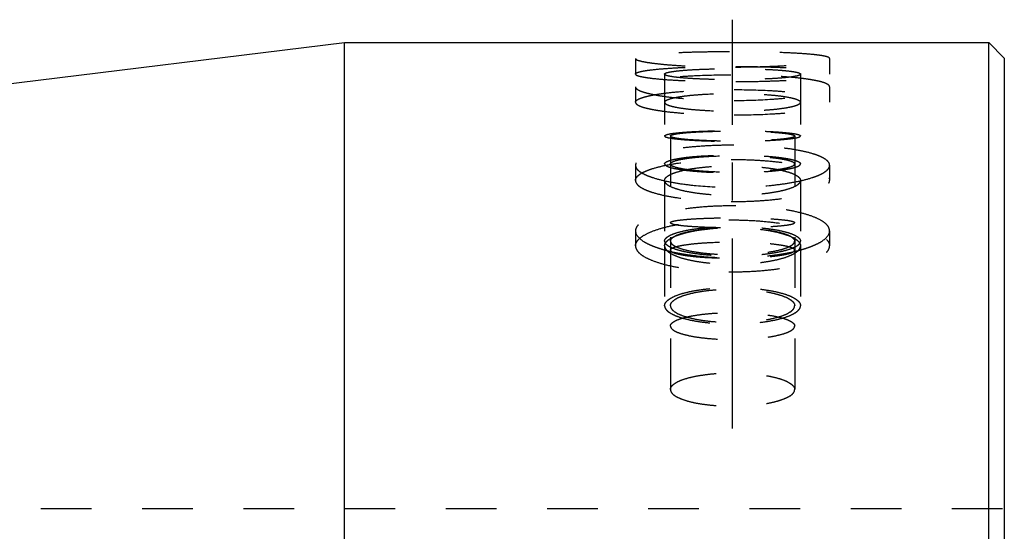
# Model space of a CAD drawing. Header units: millimetres. Extents: x -130 to 1130, y -374 to 1374.
# Tile 13 of 13: x 998 to 1125, y 1104 to 1170. Entities that reach past the tile are written whole.
import ezdxf

# ---------------------------------------------------------------- set-up
doc = ezdxf.new("R2010")
doc.units = ezdxf.units.MM
doc.header["$LTSCALE"] = 65.185185
doc.linetypes.add('CENTER', pattern=[0.6, 0.375, -0.075, 0.075, -0.075])
doc.linetypes.add('HIDDEN', pattern=[0.2, 0.1, -0.1])
doc.layers.add('KONST.EL_MIT_GEO', color=7, linetype='CONTINUOUS')

msp = doc.modelspace()

# ---------------------------------------------------------------- linework, layer by layer
at = {"layer": 'KONST.EL_MIT_GEO', "color": 2, "linetype": 'CENTER'}
msp.add_line((1090, 1117.31), (1090, 1169.94), dxfattribs=at)
at = {"layer": 'KONST.EL_MIT_GEO', "color": 7, "linetype": 'Continuous'}
for p, q in [((995, 1161.47), (1040, 1167)), ((1040, -167), (1040, 1167)), ((1040, 1167), (1123, 1167)), ((1123, -167), (1123, 1167)), ((1123, 1167), (1125, 1165)), ((1125, 1165), (1125, -165))]:
    msp.add_line(p, q, dxfattribs=at)
at = {"layer": 'KONST.EL_MIT_GEO', "color": 8, "linetype": 'HIDDEN'}
for p, q in [((1077.5, 1164.94), (1077.5, 1162.95)), ((1102.5, 1164.94), (1102.5, 1162.95)), ((1081.25, 1162.95), (1081.25, 1151.38)), ((1098.75, 1162.95), (1098.75, 1151.38)), ((1077.5, 1161.29), (1077.5, 1159.31)), ((1102.5, 1161.29), (1102.5, 1159.31)), ((1082, 1154.97), (1082, 1122.31)), ((1098, 1154.97), (1098, 1122.31)), ((1077.5, 1151.19), (1077.5, 1149.24)), ((1102.5, 1151.19), (1102.5, 1149.24)), ((1081.25, 1149.24), (1081.25, 1141.43)), ((1081.25, 1149.2), (1081.29, 1149.19)), ((1098.71, 1149.19), (1098.75, 1149.2)), ((1098.75, 1149.24), (1098.75, 1141.43)), ((1077.5, 1142.74), (1077.5, 1140.81)), ((1102.5, 1142.74), (1102.5, 1140.81)), ((1081.25, 1140.81), (1081.25, 1133.11)), ((1098.75, 1140.81), (1098.75, 1133.11)), ((675, 1107), (1125, 1107))]:
    msp.add_line(p, q, dxfattribs=at)
for points, knots in [([(1102.5, 1164.94), (1102.5, 1164.98), (1102.45, 1165.04), (1102.36, 1165.09), (1102.2, 1165.16), (1101.93, 1165.23), (1101.51, 1165.31), (1100.99, 1165.39), (1100.09, 1165.49), (1098.73, 1165.59), (1096.86, 1165.69), (1094.72, 1165.76), (1092.41, 1165.8), (1090, 1165.81), (1087.59, 1165.8), (1085.28, 1165.76), (1083.14, 1165.69), (1081.27, 1165.59), (1079.91, 1165.49), (1079.01, 1165.39), (1078.49, 1165.31), (1078.07, 1165.23), (1077.8, 1165.16), (1077.64, 1165.09), (1077.55, 1165.04), (1077.5, 1164.98), (1077.5, 1164.94)], [0, 0, 0, 0, 0.004458, 0.007957, 0.012488, 0.024806, 0.041516, 0.062533, 0.087692, 0.149508, 0.224686, 0.310386, 0.403342, 0.5, 0.596658, 0.689614, 0.775314, 0.850492, 0.912307, 0.937467, 0.958484, 0.975194, 0.987512, 0.992043, 0.995542, 1, 1, 1, 1]), ([(1077.5, 1164.94), (1077.5, 1164.91), (1077.55, 1164.85), (1077.64, 1164.79), (1077.8, 1164.72), (1078.07, 1164.64), (1078.49, 1164.54), (1079.01, 1164.45), (1079.91, 1164.32), (1081.27, 1164.17), (1083.14, 1164.03), (1085.28, 1163.93), (1087.59, 1163.86), (1090, 1163.84), (1092.41, 1163.86), (1094.72, 1163.93), (1096.86, 1164.03), (1098.73, 1164.17), (1100.09, 1164.32), (1100.99, 1164.45), (1101.51, 1164.54), (1101.93, 1164.64), (1102.2, 1164.72), (1102.36, 1164.79), (1102.45, 1164.85), (1102.5, 1164.91), (1102.5, 1164.94)], [0, 0, 0, 0, 0.004524, 0.008074, 0.01266, 0.025079, 0.041877, 0.062965, 0.088177, 0.150032, 0.225168, 0.310753, 0.40354, 0.5, 0.59646, 0.689247, 0.774832, 0.849968, 0.911823, 0.937034, 0.958123, 0.974921, 0.98734, 0.991926, 0.995476, 1, 1, 1, 1]), ([(1077.5, 1162.95), (1077.5, 1162.99), (1077.55, 1163.05), (1077.64, 1163.1), (1077.8, 1163.17), (1078.07, 1163.25), (1078.49, 1163.34), (1079.01, 1163.42), (1079.91, 1163.54), (1081.27, 1163.66), (1083.14, 1163.78), (1085.28, 1163.86), (1087.59, 1163.92), (1090, 1163.94), (1092.41, 1163.92), (1094.72, 1163.86), (1096.86, 1163.78), (1098.73, 1163.66), (1100.09, 1163.54), (1100.99, 1163.42), (1101.51, 1163.34), (1101.93, 1163.25), (1102.2, 1163.17), (1102.36, 1163.1), (1102.45, 1163.05), (1102.5, 1162.99), (1102.5, 1162.95)], [0, 0, 0, 0, 0.004491, 0.008015, 0.012573, 0.024941, 0.041693, 0.062744, 0.087928, 0.149761, 0.224919, 0.310563, 0.403438, 0.5, 0.596562, 0.689437, 0.775081, 0.850239, 0.912072, 0.937256, 0.958307, 0.975059, 0.987427, 0.991985, 0.995509, 1, 1, 1, 1]), ([(1077.5, 1162.95), (1077.5, 1162.91), (1077.55, 1162.85), (1077.64, 1162.8), (1077.8, 1162.73), (1078.07, 1162.65), (1078.49, 1162.56), (1079.01, 1162.48), (1079.91, 1162.36), (1081.27, 1162.24), (1083.14, 1162.12), (1085.28, 1162.04), (1087.59, 1161.98), (1090, 1161.96), (1092.41, 1161.98), (1094.72, 1162.04), (1096.86, 1162.12), (1098.73, 1162.24), (1100.09, 1162.36), (1100.99, 1162.48), (1101.51, 1162.56), (1101.93, 1162.65), (1102.2, 1162.73), (1102.36, 1162.8), (1102.45, 1162.85), (1102.5, 1162.91), (1102.5, 1162.95)], [0, 0, 0, 0, 0.004491, 0.008015, 0.012573, 0.024941, 0.041693, 0.062744, 0.087928, 0.149761, 0.224919, 0.310563, 0.403438, 0.5, 0.596562, 0.689437, 0.775081, 0.850239, 0.912072, 0.937256, 0.958307, 0.975059, 0.987427, 0.991985, 0.995509, 1, 1, 1, 1]), ([(1081.25, 1162.95), (1081.25, 1162.98), (1081.31, 1163.04), (1081.53, 1163.13), (1082.02, 1163.24), (1082.81, 1163.35), (1083.89, 1163.45), (1085.2, 1163.53), (1086.69, 1163.59), (1088.31, 1163.63), (1090, 1163.64), (1091.69, 1163.63), (1093.31, 1163.59), (1094.8, 1163.53), (1096.11, 1163.45), (1097.19, 1163.35), (1097.98, 1163.24), (1098.47, 1163.13), (1098.69, 1163.04), (1098.75, 1162.98), (1098.75, 1162.95)], [0, 0, 0, 0, 0.004491, 0.012555, 0.04165, 0.087883, 0.149723, 0.224889, 0.310543, 0.403428, 0.5, 0.596572, 0.689457, 0.775111, 0.850277, 0.912117, 0.95835, 0.987445, 0.995509, 1, 1, 1, 1]), ([(1081.25, 1162.95), (1081.25, 1162.92), (1081.31, 1162.86), (1081.53, 1162.77), (1082.02, 1162.66), (1082.81, 1162.55), (1083.89, 1162.45), (1085.2, 1162.37), (1086.69, 1162.31), (1088.31, 1162.27), (1090, 1162.26), (1091.69, 1162.27), (1093.31, 1162.31), (1094.8, 1162.37), (1096.11, 1162.45), (1097.19, 1162.55), (1097.98, 1162.66), (1098.47, 1162.77), (1098.69, 1162.86), (1098.75, 1162.92), (1098.75, 1162.95)], [0, 0, 0, 0, 0.004491, 0.012555, 0.04165, 0.087883, 0.149723, 0.224889, 0.310543, 0.403428, 0.5, 0.596572, 0.689457, 0.775111, 0.850277, 0.912117, 0.95835, 0.987445, 0.995509, 1, 1, 1, 1]), ([(1102.5, 1161.29), (1102.5, 1161.43), (1102.27, 1161.62), (1101.94, 1161.77), (1101.52, 1161.92), (1100.99, 1162.05), (1100.36, 1162.17), (1099.63, 1162.29), (1098.48, 1162.44), (1096.86, 1162.59), (1093.91, 1162.76), (1090, 1162.84), (1086.09, 1162.76), (1083.14, 1162.59), (1081.52, 1162.44), (1080.37, 1162.29), (1079.64, 1162.17), (1079.01, 1162.05), (1078.48, 1161.92), (1078.06, 1161.77), (1077.73, 1161.62), (1077.5, 1161.43), (1077.5, 1161.29)], [0, 0, 0, 0, 0.015469, 0.028529, 0.045651, 0.066857, 0.092037, 0.121006, 0.15352, 0.227991, 0.312729, 0.5, 0.687271, 0.772009, 0.84648, 0.878994, 0.907963, 0.933143, 0.954349, 0.971471, 0.984531, 1, 1, 1, 1]), ([(1077.5, 1161.29), (1077.5, 1161.16), (1077.72, 1160.96), (1078.06, 1160.79), (1078.48, 1160.63), (1079.01, 1160.49), (1079.64, 1160.34), (1080.37, 1160.2), (1081.51, 1160.02), (1083.14, 1159.84), (1086.09, 1159.61), (1090, 1159.5), (1093.91, 1159.61), (1096.86, 1159.84), (1098.49, 1160.02), (1099.63, 1160.2), (1100.36, 1160.34), (1100.99, 1160.49), (1101.52, 1160.63), (1101.94, 1160.79), (1102.28, 1160.96), (1102.5, 1161.16), (1102.5, 1161.29)], [0, 0, 0, 0, 0.015695, 0.028906, 0.046166, 0.067487, 0.092753, 0.121775, 0.154311, 0.228728, 0.313296, 0.5, 0.686704, 0.771272, 0.845689, 0.878225, 0.907247, 0.932513, 0.953834, 0.971094, 0.984305, 1, 1, 1, 1]), ([(1077.5, 1159.31), (1077.5, 1159.44), (1077.72, 1159.64), (1078.06, 1159.8), (1078.48, 1159.95), (1079.01, 1160.09), (1079.64, 1160.23), (1080.37, 1160.35), (1081.51, 1160.52), (1083.14, 1160.69), (1086.09, 1160.89), (1090, 1160.98), (1093.91, 1160.89), (1096.86, 1160.69), (1098.49, 1160.52), (1099.63, 1160.35), (1100.36, 1160.23), (1100.99, 1160.09), (1101.52, 1159.95), (1101.94, 1159.8), (1102.28, 1159.64), (1102.5, 1159.44), (1102.5, 1159.31)], [0, 0, 0, 0, 0.015582, 0.028716, 0.045907, 0.067168, 0.09239, 0.121384, 0.153908, 0.228353, 0.313008, 0.5, 0.686992, 0.771647, 0.846092, 0.878616, 0.90761, 0.932832, 0.954093, 0.971284, 0.984418, 1, 1, 1, 1]), ([(1081.25, 1159.31), (1081.25, 1159.4), (1081.41, 1159.54), (1081.64, 1159.65), (1081.94, 1159.76), (1082.31, 1159.86), (1082.94, 1159.99), (1083.89, 1160.14), (1085.2, 1160.27), (1087.26, 1160.41), (1090, 1160.48), (1092.74, 1160.41), (1094.8, 1160.27), (1096.11, 1160.14), (1097.06, 1159.99), (1097.69, 1159.86), (1098.06, 1159.76), (1098.36, 1159.65), (1098.59, 1159.54), (1098.75, 1159.4), (1098.75, 1159.31)], [0, 0, 0, 0, 0.015583, 0.028717, 0.045907, 0.067169, 0.092391, 0.153903, 0.228349, 0.313005, 0.5, 0.686995, 0.771651, 0.846097, 0.907609, 0.932831, 0.954093, 0.971283, 0.984417, 1, 1, 1, 1]), ([(1077.5, 1159.31), (1077.5, 1159.18), (1077.72, 1158.98), (1078.06, 1158.82), (1078.48, 1158.67), (1079.01, 1158.53), (1079.64, 1158.39), (1080.37, 1158.27), (1081.51, 1158.1), (1083.14, 1157.93), (1086.09, 1157.73), (1090, 1157.64), (1093.91, 1157.73), (1096.86, 1157.93), (1098.49, 1158.1), (1099.63, 1158.27), (1100.36, 1158.39), (1100.99, 1158.53), (1101.52, 1158.67), (1101.94, 1158.82), (1102.28, 1158.98), (1102.5, 1159.18), (1102.5, 1159.31)], [0, 0, 0, 0, 0.015582, 0.028716, 0.045907, 0.067168, 0.09239, 0.121384, 0.153908, 0.228353, 0.313008, 0.5, 0.686992, 0.771647, 0.846092, 0.878616, 0.90761, 0.932832, 0.954093, 0.971284, 0.984418, 1, 1, 1, 1]), ([(1081.25, 1159.31), (1081.25, 1159.22), (1081.41, 1159.08), (1081.64, 1158.97), (1081.94, 1158.86), (1082.31, 1158.76), (1082.94, 1158.63), (1083.89, 1158.48), (1085.2, 1158.35), (1087.26, 1158.21), (1090, 1158.14), (1092.74, 1158.21), (1094.8, 1158.35), (1096.11, 1158.48), (1097.06, 1158.63), (1097.69, 1158.76), (1098.06, 1158.86), (1098.36, 1158.97), (1098.59, 1159.08), (1098.75, 1159.22), (1098.75, 1159.31)], [0, 0, 0, 0, 0.015583, 0.028717, 0.045907, 0.067169, 0.092391, 0.153903, 0.228349, 0.313005, 0.5, 0.686995, 0.771651, 0.846097, 0.907609, 0.932831, 0.954093, 0.971283, 0.984417, 1, 1, 1, 1]), ([(1081.25, 1154.97), (1081.25, 1155), (1081.31, 1155.06), (1081.53, 1155.16), (1082.02, 1155.27), (1082.81, 1155.37), (1083.89, 1155.47), (1085.2, 1155.55), (1086.69, 1155.61), (1088.31, 1155.65), (1090, 1155.67), (1091.69, 1155.65), (1093.31, 1155.61), (1094.8, 1155.55), (1096.11, 1155.47), (1097.19, 1155.37), (1097.98, 1155.27), (1098.47, 1155.16), (1098.69, 1155.06), (1098.75, 1155), (1098.75, 1154.97)], [0, 0, 0, 0, 0.004491, 0.012555, 0.04165, 0.087883, 0.149723, 0.224889, 0.310543, 0.403428, 0.5, 0.596572, 0.689457, 0.775111, 0.850277, 0.912117, 0.95835, 0.987445, 0.995509, 1, 1, 1, 1]), ([(1082, 1154.97), (1082, 1155), (1082.05, 1155.06), (1082.26, 1155.14), (1082.7, 1155.24), (1083.43, 1155.34), (1084.41, 1155.43), (1085.61, 1155.5), (1086.98, 1155.56), (1088.46, 1155.59), (1090, 1155.61), (1091.54, 1155.59), (1093.02, 1155.56), (1094.39, 1155.5), (1095.59, 1155.43), (1096.57, 1155.34), (1097.3, 1155.24), (1097.74, 1155.14), (1097.95, 1155.06), (1098, 1155), (1098, 1154.97)], [0, 0, 0, 0, 0.004491, 0.012555, 0.04165, 0.087883, 0.149723, 0.224889, 0.310543, 0.403428, 0.5, 0.596572, 0.689457, 0.775111, 0.850277, 0.912117, 0.95835, 0.987445, 0.995509, 1, 1, 1, 1]), ([(1081.25, 1154.97), (1081.25, 1154.95), (1081.31, 1154.88), (1081.53, 1154.79), (1082.02, 1154.68), (1082.81, 1154.58), (1083.89, 1154.48), (1085.2, 1154.4), (1086.69, 1154.33), (1088.31, 1154.3), (1090, 1154.28), (1091.69, 1154.3), (1093.31, 1154.33), (1094.8, 1154.4), (1096.11, 1154.48), (1097.19, 1154.58), (1097.98, 1154.68), (1098.47, 1154.79), (1098.69, 1154.88), (1098.75, 1154.95), (1098.75, 1154.97)], [0, 0, 0, 0, 0.004491, 0.012555, 0.04165, 0.087883, 0.149723, 0.224889, 0.310543, 0.403428, 0.5, 0.596572, 0.689457, 0.775111, 0.850277, 0.912117, 0.95835, 0.987445, 0.995509, 1, 1, 1, 1]), ([(1082, 1154.97), (1082, 1154.95), (1082.05, 1154.89), (1082.26, 1154.81), (1082.7, 1154.71), (1083.43, 1154.61), (1084.41, 1154.52), (1085.61, 1154.45), (1086.98, 1154.39), (1088.46, 1154.35), (1090, 1154.34), (1091.54, 1154.35), (1093.02, 1154.39), (1094.39, 1154.45), (1095.59, 1154.52), (1096.57, 1154.61), (1097.3, 1154.71), (1097.74, 1154.81), (1097.95, 1154.89), (1098, 1154.95), (1098, 1154.97)], [0, 0, 0, 0, 0.004491, 0.012555, 0.04165, 0.087883, 0.149723, 0.224889, 0.310543, 0.403428, 0.5, 0.596572, 0.689457, 0.775111, 0.850277, 0.912117, 0.95835, 0.987445, 0.995509, 1, 1, 1, 1]), ([(1102.5, 1151.19), (1102.5, 1151.28), (1102.45, 1151.48), (1102.25, 1151.74), (1101.94, 1151.99), (1101.52, 1152.23), (1101, 1152.46), (1100.1, 1152.76), (1098.74, 1153.09), (1096.86, 1153.39), (1094.73, 1153.61), (1092.41, 1153.75), (1090, 1153.8), (1087.59, 1153.75), (1085.27, 1153.61), (1083.14, 1153.39), (1081.26, 1153.09), (1079.9, 1152.76), (1079, 1152.46), (1078.48, 1152.23), (1078.06, 1151.99), (1077.75, 1151.74), (1077.55, 1151.48), (1077.5, 1151.28), (1077.5, 1151.19)], [0, 0, 0, 0, 0.010275, 0.022251, 0.037064, 0.055247, 0.076992, 0.102302, 0.16308, 0.235916, 0.318362, 0.407475, 0.5, 0.592525, 0.681638, 0.764084, 0.83692, 0.897698, 0.923008, 0.944753, 0.962936, 0.977749, 0.989725, 1, 1, 1, 1]), ([(1077.5, 1149.24), (1077.5, 1149.33), (1077.55, 1149.53), (1077.75, 1149.79), (1078.06, 1150.05), (1078.47, 1150.3), (1079, 1150.53), (1079.9, 1150.85), (1081.26, 1151.19), (1083.14, 1151.52), (1085.27, 1151.76), (1087.59, 1151.91), (1090, 1151.96), (1092.41, 1151.91), (1094.73, 1151.76), (1096.86, 1151.52), (1098.74, 1151.19), (1100.1, 1150.85), (1101, 1150.53), (1101.53, 1150.3), (1101.94, 1150.05), (1102.25, 1149.79), (1102.45, 1149.53), (1102.5, 1149.33), (1102.5, 1149.24)], [0, 0, 0, 0, 0.010292, 0.022343, 0.037252, 0.055532, 0.077362, 0.102739, 0.163587, 0.236402, 0.31874, 0.407682, 0.5, 0.592318, 0.68126, 0.763598, 0.836413, 0.897261, 0.922638, 0.944468, 0.962748, 0.977657, 0.989708, 1, 1, 1, 1]), ([(1081.25, 1151.38), (1081.25, 1151.47), (1081.41, 1151.61), (1081.64, 1151.72), (1081.94, 1151.83), (1082.31, 1151.93), (1082.94, 1152.06), (1083.89, 1152.21), (1085.2, 1152.34), (1087.26, 1152.48), (1090, 1152.55), (1092.74, 1152.48), (1094.8, 1152.34), (1096.11, 1152.21), (1097.06, 1152.06), (1097.69, 1151.93), (1098.06, 1151.83), (1098.36, 1151.72), (1098.59, 1151.61), (1098.75, 1151.47), (1098.75, 1151.38)], [0, 0, 0, 0, 0.015583, 0.028717, 0.045907, 0.067169, 0.092391, 0.153903, 0.228349, 0.313005, 0.5, 0.686995, 0.771651, 0.846097, 0.907609, 0.932831, 0.954093, 0.971283, 0.984417, 1, 1, 1, 1]), ([(1082, 1151.38), (1082, 1151.46), (1082.14, 1151.59), (1082.36, 1151.69), (1082.63, 1151.79), (1082.96, 1151.88), (1083.54, 1152), (1084.41, 1152.14), (1085.61, 1152.26), (1087.5, 1152.39), (1090, 1152.45), (1092.5, 1152.39), (1094.39, 1152.26), (1095.59, 1152.14), (1096.46, 1152), (1097.04, 1151.88), (1097.37, 1151.79), (1097.64, 1151.69), (1097.86, 1151.59), (1098, 1151.46), (1098, 1151.38)], [0, 0, 0, 0, 0.015583, 0.028717, 0.045907, 0.067169, 0.092391, 0.153903, 0.228349, 0.313005, 0.5, 0.686995, 0.771651, 0.846097, 0.907609, 0.932831, 0.954093, 0.971283, 0.984417, 1, 1, 1, 1]), ([(1077.5, 1151.19), (1077.5, 1151.1), (1077.55, 1150.89), (1077.75, 1150.62), (1078.07, 1150.36), (1078.5, 1150.1), (1079.04, 1149.85), (1079.96, 1149.52), (1080.72, 1149.32), (1081.25, 1149.2)], [0, 0, 0, 0, 0.062341, 0.135906, 0.227226, 0.339261, 0.472985, 0.628287, 1, 1, 1, 1]), ([(1081.25, 1151.38), (1081.25, 1151.29), (1081.41, 1151.15), (1081.64, 1151.04), (1081.94, 1150.93), (1082.31, 1150.83), (1082.94, 1150.7), (1083.89, 1150.55), (1085.2, 1150.42), (1087.26, 1150.28), (1090, 1150.21), (1092.74, 1150.28), (1094.8, 1150.42), (1096.11, 1150.55), (1097.06, 1150.7), (1097.69, 1150.83), (1098.06, 1150.93), (1098.36, 1151.04), (1098.59, 1151.15), (1098.75, 1151.29), (1098.75, 1151.38)], [0, 0, 0, 0, 0.015583, 0.028717, 0.045907, 0.067169, 0.092391, 0.153903, 0.228349, 0.313005, 0.5, 0.686995, 0.771651, 0.846097, 0.907609, 0.932831, 0.954093, 0.971283, 0.984417, 1, 1, 1, 1]), ([(1081.25, 1149.24), (1081.25, 1149.3), (1081.28, 1149.44), (1081.42, 1149.63), (1081.64, 1149.81), (1082.07, 1150.06), (1082.8, 1150.33), (1083.88, 1150.61), (1085.2, 1150.83), (1086.69, 1151), (1088.31, 1151.11), (1090, 1151.14), (1091.69, 1151.11), (1093.31, 1151), (1094.8, 1150.83), (1096.12, 1150.61), (1097.2, 1150.33), (1097.93, 1150.06), (1098.36, 1149.81), (1098.58, 1149.63), (1098.72, 1149.44), (1098.75, 1149.3), (1098.75, 1149.24)], [0, 0, 0, 0, 0.010293, 0.022344, 0.037255, 0.055536, 0.102708, 0.16356, 0.23638, 0.318725, 0.407674, 0.5, 0.592326, 0.681275, 0.76362, 0.83644, 0.897292, 0.944464, 0.962745, 0.977656, 0.989707, 1, 1, 1, 1]), ([(1082, 1151.38), (1082, 1151.29), (1082.14, 1151.17), (1082.36, 1151.06), (1082.63, 1150.97), (1082.96, 1150.88), (1083.54, 1150.76), (1084.41, 1150.62), (1085.61, 1150.5), (1087.5, 1150.37), (1090, 1150.31), (1092.5, 1150.37), (1094.39, 1150.5), (1095.59, 1150.62), (1096.46, 1150.76), (1097.04, 1150.88), (1097.37, 1150.97), (1097.64, 1151.06), (1097.86, 1151.17), (1098, 1151.29), (1098, 1151.38)], [0, 0, 0, 0, 0.015583, 0.028717, 0.045907, 0.067169, 0.092391, 0.153903, 0.228349, 0.313005, 0.5, 0.686995, 0.771651, 0.846097, 0.907609, 0.932831, 0.954093, 0.971283, 0.984417, 1, 1, 1, 1]), ([(1098.75, 1149.2), (1099.28, 1149.32), (1100.04, 1149.52), (1100.96, 1149.85), (1101.5, 1150.1), (1101.93, 1150.36), (1102.25, 1150.62), (1102.45, 1150.89), (1102.5, 1151.1), (1102.5, 1151.19)], [0, 0, 0, 0, 0.371713, 0.527015, 0.660739, 0.772774, 0.864094, 0.937659, 1, 1, 1, 1]), ([(1077.5, 1149.24), (1077.5, 1149.15), (1077.55, 1148.95), (1077.75, 1148.68), (1078.06, 1148.42), (1078.47, 1148.18), (1079, 1147.94), (1079.9, 1147.62), (1081.26, 1147.28), (1083.14, 1146.96), (1085.27, 1146.71), (1087.59, 1146.56), (1090, 1146.51), (1092.41, 1146.56), (1094.73, 1146.71), (1096.86, 1146.96), (1098.74, 1147.28), (1100.1, 1147.62), (1101, 1147.94), (1101.53, 1148.18), (1101.94, 1148.42), (1102.25, 1148.68), (1102.45, 1148.95), (1102.5, 1149.15), (1102.5, 1149.24)], [0, 0, 0, 0, 0.010292, 0.022343, 0.037252, 0.055532, 0.077362, 0.102739, 0.163587, 0.236402, 0.31874, 0.407682, 0.5, 0.592318, 0.68126, 0.763598, 0.836413, 0.897261, 0.922638, 0.944468, 0.962748, 0.977657, 0.989708, 1, 1, 1, 1]), ([(1081.25, 1149.24), (1081.25, 1149.17), (1081.28, 1149.03), (1081.42, 1148.85), (1081.64, 1148.67), (1082.07, 1148.42), (1082.8, 1148.14), (1083.88, 1147.87), (1085.2, 1147.64), (1086.69, 1147.47), (1088.31, 1147.37), (1090, 1147.33), (1091.69, 1147.37), (1093.31, 1147.47), (1094.8, 1147.64), (1096.12, 1147.87), (1097.2, 1148.14), (1097.93, 1148.42), (1098.36, 1148.67), (1098.58, 1148.85), (1098.72, 1149.03), (1098.75, 1149.17), (1098.75, 1149.24)], [0, 0, 0, 0, 0.010293, 0.022344, 0.037255, 0.055536, 0.102708, 0.16356, 0.23638, 0.318725, 0.407674, 0.5, 0.592326, 0.681275, 0.76362, 0.83644, 0.897292, 0.944464, 0.962745, 0.977656, 0.989707, 1, 1, 1, 1]), ([(1081.29, 1149.19), (1081.92, 1149.05), (1083.25, 1148.81), (1086.15, 1148.47), (1090, 1148.3), (1093.85, 1148.47), (1096.75, 1148.81), (1098.08, 1149.05), (1098.71, 1149.19)], [0, 0, 0, 0, 0.109023, 0.231554, 0.500001, 0.768448, 0.890978, 1, 1, 1, 1]), ([(1102.5, 1142.74), (1102.5, 1142.85), (1102.45, 1143.09), (1102.26, 1143.42), (1101.95, 1143.73), (1101.34, 1144.16), (1100.3, 1144.63), (1098.75, 1145.1), (1096.87, 1145.48), (1094.73, 1145.76), (1092.41, 1145.93), (1090, 1145.99), (1087.59, 1145.93), (1085.27, 1145.76), (1083.13, 1145.48), (1081.25, 1145.1), (1079.7, 1144.63), (1078.66, 1144.16), (1078.05, 1143.73), (1077.74, 1143.42), (1077.55, 1143.09), (1077.5, 1142.85), (1077.5, 1142.74)], [0, 0, 0, 0, 0.012326, 0.025997, 0.042046, 0.061049, 0.108717, 0.169197, 0.241056, 0.322046, 0.409393, 0.5, 0.590607, 0.677954, 0.758944, 0.830803, 0.891283, 0.938951, 0.957954, 0.974003, 0.987674, 1, 1, 1, 1]), ([(1077.5, 1140.81), (1077.5, 1140.93), (1077.55, 1141.16), (1077.74, 1141.49), (1078.05, 1141.81), (1078.66, 1142.25), (1079.7, 1142.74), (1081.25, 1143.23), (1083.13, 1143.63), (1085.27, 1143.93), (1087.59, 1144.11), (1090, 1144.18), (1092.41, 1144.11), (1094.73, 1143.93), (1096.87, 1143.63), (1098.75, 1143.23), (1100.3, 1142.74), (1101.34, 1142.25), (1101.95, 1141.81), (1102.26, 1141.49), (1102.45, 1141.16), (1102.5, 1140.93), (1102.5, 1140.81)], [0, 0, 0, 0, 0.012334, 0.026074, 0.042221, 0.06133, 0.109176, 0.169744, 0.241588, 0.322464, 0.409623, 0.5, 0.590377, 0.677536, 0.758412, 0.830256, 0.890824, 0.93867, 0.957779, 0.973926, 0.987666, 1, 1, 1, 1]), ([(1082, 1143.81), (1082, 1143.83), (1082.05, 1143.89), (1082.26, 1143.98), (1082.7, 1144.08), (1083.43, 1144.17), (1084.41, 1144.26), (1085.61, 1144.34), (1086.98, 1144.39), (1088.46, 1144.43), (1090, 1144.44), (1091.54, 1144.43), (1093.02, 1144.39), (1094.39, 1144.34), (1095.59, 1144.26), (1096.57, 1144.17), (1097.3, 1144.08), (1097.74, 1143.98), (1097.95, 1143.89), (1098, 1143.83), (1098, 1143.81)], [0, 0, 0, 0, 0.004491, 0.012555, 0.04165, 0.087883, 0.149723, 0.224889, 0.310543, 0.403428, 0.5, 0.596572, 0.689457, 0.775111, 0.850277, 0.912117, 0.95835, 0.987445, 0.995509, 1, 1, 1, 1]), ([(1077.5, 1142.74), (1077.5, 1142.17), (1078.26, 1141.52), (1079.15, 1141.04), (1079.86, 1140.74), (1080.66, 1140.46), (1081.23, 1140.3), (1081.54, 1140.22)], [0, 0, 0, 0, 0.34893, 0.482933, 0.636623, 0.809359, 1, 1, 1, 1]), ([(1081.25, 1141.43), (1081.25, 1141.49), (1081.28, 1141.63), (1081.42, 1141.82), (1081.64, 1142), (1082.07, 1142.25), (1082.8, 1142.52), (1083.88, 1142.8), (1085.2, 1143.02), (1086.69, 1143.19), (1088.31, 1143.3), (1090, 1143.33), (1091.69, 1143.3), (1093.31, 1143.19), (1094.8, 1143.02), (1096.12, 1142.8), (1097.2, 1142.52), (1097.93, 1142.25), (1098.36, 1142), (1098.58, 1141.82), (1098.72, 1141.63), (1098.75, 1141.49), (1098.75, 1141.43)], [0, 0, 0, 0, 0.010293, 0.022344, 0.037255, 0.055536, 0.102708, 0.16356, 0.23638, 0.318725, 0.407674, 0.5, 0.592326, 0.681275, 0.76362, 0.83644, 0.897292, 0.944464, 0.962745, 0.977656, 0.989707, 1, 1, 1, 1]), ([(1081.25, 1140.81), (1081.25, 1140.89), (1081.28, 1141.06), (1081.42, 1141.29), (1081.63, 1141.51), (1082.06, 1141.82), (1082.79, 1142.16), (1083.88, 1142.5), (1085.19, 1142.79), (1086.69, 1142.99), (1088.31, 1143.12), (1090, 1143.17), (1091.69, 1143.12), (1093.31, 1142.99), (1094.81, 1142.79), (1096.12, 1142.5), (1097.21, 1142.16), (1097.94, 1141.82), (1098.37, 1141.51), (1098.58, 1141.29), (1098.72, 1141.06), (1098.75, 1140.89), (1098.75, 1140.81)], [0, 0, 0, 0, 0.012333, 0.026074, 0.042221, 0.06133, 0.109176, 0.169744, 0.241588, 0.322464, 0.409623, 0.5, 0.590377, 0.677536, 0.758412, 0.830256, 0.890824, 0.93867, 0.957779, 0.973926, 0.987667, 1, 1, 1, 1]), ([(1082, 1143.81), (1082, 1143.79), (1082.05, 1143.73), (1082.26, 1143.64), (1082.7, 1143.54), (1083.43, 1143.44), (1084.41, 1143.35), (1085.61, 1143.28), (1086.98, 1143.22), (1088.46, 1143.19), (1090, 1143.18), (1091.54, 1143.19), (1093.02, 1143.22), (1094.39, 1143.28), (1095.59, 1143.35), (1096.57, 1143.44), (1097.3, 1143.54), (1097.74, 1143.64), (1097.95, 1143.73), (1098, 1143.79), (1098, 1143.81)], [0, 0, 0, 0, 0.004491, 0.012555, 0.04165, 0.087883, 0.149723, 0.224889, 0.310543, 0.403428, 0.5, 0.596572, 0.689457, 0.775111, 0.850277, 0.912117, 0.95835, 0.987445, 0.995509, 1, 1, 1, 1]), ([(1082, 1141.43), (1082, 1141.48), (1082.03, 1141.61), (1082.16, 1141.78), (1082.36, 1141.95), (1082.75, 1142.18), (1083.42, 1142.43), (1084.41, 1142.68), (1085.61, 1142.89), (1086.97, 1143.04), (1088.46, 1143.14), (1090, 1143.17), (1091.54, 1143.14), (1093.03, 1143.04), (1094.39, 1142.89), (1095.59, 1142.68), (1096.58, 1142.43), (1097.25, 1142.18), (1097.64, 1141.95), (1097.84, 1141.78), (1097.97, 1141.61), (1098, 1141.48), (1098, 1141.43)], [0, 0, 0, 0, 0.010293, 0.022344, 0.037255, 0.055536, 0.102708, 0.16356, 0.23638, 0.318725, 0.407674, 0.5, 0.592326, 0.681275, 0.76362, 0.83644, 0.897292, 0.944464, 0.962745, 0.977656, 0.989707, 1, 1, 1, 1]), ([(1098.46, 1140.22), (1098.77, 1140.3), (1099.34, 1140.46), (1100.14, 1140.74), (1100.85, 1141.04), (1101.74, 1141.52), (1102.5, 1142.17), (1102.5, 1142.74)], [0, 0, 0, 0, 0.190641, 0.363377, 0.517067, 0.65107, 1, 1, 1, 1]), ([(1081.25, 1141.43), (1081.25, 1141.36), (1081.28, 1141.22), (1081.42, 1141.04), (1081.64, 1140.86), (1082.07, 1140.61), (1082.8, 1140.33), (1083.88, 1140.06), (1085.2, 1139.83), (1086.69, 1139.66), (1088.31, 1139.56), (1090, 1139.52), (1091.69, 1139.56), (1093.31, 1139.66), (1094.8, 1139.83), (1096.12, 1140.06), (1097.2, 1140.33), (1097.93, 1140.61), (1098.36, 1140.86), (1098.58, 1141.04), (1098.72, 1141.22), (1098.75, 1141.36), (1098.75, 1141.43)], [0, 0, 0, 0, 0.010293, 0.022344, 0.037255, 0.055536, 0.102708, 0.16356, 0.23638, 0.318725, 0.407674, 0.5, 0.592326, 0.681275, 0.76362, 0.83644, 0.897292, 0.944464, 0.962745, 0.977656, 0.989707, 1, 1, 1, 1]), ([(1082, 1141.43), (1082, 1141.37), (1082.03, 1141.24), (1082.16, 1141.07), (1082.36, 1140.91), (1082.75, 1140.68), (1083.42, 1140.42), (1084.41, 1140.17), (1085.61, 1139.97), (1086.97, 1139.81), (1088.46, 1139.72), (1090, 1139.68), (1091.54, 1139.72), (1093.03, 1139.81), (1094.39, 1139.97), (1095.59, 1140.17), (1096.58, 1140.42), (1097.25, 1140.68), (1097.64, 1140.91), (1097.84, 1141.07), (1097.97, 1141.24), (1098, 1141.37), (1098, 1141.43)], [0, 0, 0, 0, 0.010293, 0.022344, 0.037255, 0.055536, 0.102708, 0.16356, 0.23638, 0.318725, 0.407674, 0.5, 0.592326, 0.681275, 0.76362, 0.83644, 0.897292, 0.944464, 0.962745, 0.977656, 0.989707, 1, 1, 1, 1]), ([(1082, 1140.28), (1082, 1140.36), (1082.14, 1140.49), (1082.36, 1140.59), (1082.63, 1140.69), (1082.96, 1140.78), (1083.54, 1140.9), (1084.41, 1141.03), (1085.61, 1141.16), (1087.5, 1141.28), (1090, 1141.34), (1092.5, 1141.28), (1094.39, 1141.16), (1095.59, 1141.03), (1096.46, 1140.9), (1097.04, 1140.78), (1097.37, 1140.69), (1097.64, 1140.59), (1097.86, 1140.49), (1098, 1140.36), (1098, 1140.28)], [0, 0, 0, 0, 0.015583, 0.028717, 0.045907, 0.067169, 0.092391, 0.153903, 0.228349, 0.313005, 0.5, 0.686995, 0.771651, 0.846097, 0.907609, 0.932831, 0.954093, 0.971283, 0.984417, 1, 1, 1, 1]), ([(1077.5, 1140.81), (1077.5, 1140.7), (1077.55, 1140.47), (1077.74, 1140.13), (1078.05, 1139.82), (1078.66, 1139.38), (1079.7, 1138.89), (1081.25, 1138.4), (1083.13, 1138), (1085.27, 1137.7), (1087.59, 1137.52), (1090, 1137.45), (1092.41, 1137.52), (1094.73, 1137.7), (1096.87, 1138), (1098.75, 1138.4), (1100.3, 1138.89), (1101.34, 1139.38), (1101.95, 1139.82), (1102.26, 1140.13), (1102.45, 1140.47), (1102.5, 1140.7), (1102.5, 1140.81)], [0, 0, 0, 0, 0.012334, 0.026074, 0.042221, 0.06133, 0.109176, 0.169744, 0.241588, 0.322464, 0.409623, 0.5, 0.590377, 0.677536, 0.758412, 0.830256, 0.890824, 0.93867, 0.957779, 0.973926, 0.987666, 1, 1, 1, 1]), ([(1081.25, 1140.81), (1081.25, 1140.74), (1081.28, 1140.57), (1081.42, 1140.34), (1081.63, 1140.12), (1082.06, 1139.81), (1082.79, 1139.46), (1083.88, 1139.12), (1085.19, 1138.84), (1086.69, 1138.63), (1088.31, 1138.5), (1090, 1138.46), (1091.69, 1138.5), (1093.31, 1138.63), (1094.81, 1138.84), (1096.12, 1139.12), (1097.21, 1139.46), (1097.94, 1139.81), (1098.37, 1140.12), (1098.58, 1140.34), (1098.72, 1140.57), (1098.75, 1140.74), (1098.75, 1140.81)], [0, 0, 0, 0, 0.012333, 0.026074, 0.042221, 0.06133, 0.109176, 0.169744, 0.241588, 0.322464, 0.409623, 0.5, 0.590377, 0.677536, 0.758412, 0.830256, 0.890824, 0.93867, 0.957779, 0.973926, 0.987667, 1, 1, 1, 1]), ([(1081.54, 1140.22), (1082.15, 1140.06), (1083.45, 1139.79), (1086.27, 1139.4), (1090, 1139.21), (1093.73, 1139.4), (1096.55, 1139.79), (1097.85, 1140.06), (1098.46, 1140.22)], [0, 0, 0, 0, 0.110656, 0.233446, 0.5, 0.766554, 0.889344, 1, 1, 1, 1]), ([(1082, 1140.28), (1082, 1140.19), (1082.14, 1140.06), (1082.36, 1139.96), (1082.63, 1139.86), (1082.96, 1139.77), (1083.54, 1139.65), (1084.41, 1139.52), (1085.61, 1139.39), (1087.5, 1139.27), (1090, 1139.21), (1092.5, 1139.27), (1094.39, 1139.39), (1095.59, 1139.52), (1096.46, 1139.65), (1097.04, 1139.77), (1097.37, 1139.86), (1097.64, 1139.96), (1097.86, 1140.06), (1098, 1140.19), (1098, 1140.28)], [0, 0, 0, 0, 0.015583, 0.028717, 0.045907, 0.067169, 0.092391, 0.153903, 0.228349, 0.313005, 0.5, 0.686995, 0.771651, 0.846097, 0.907609, 0.932831, 0.954093, 0.971283, 0.984417, 1, 1, 1, 1]), ([(1081.25, 1133.11), (1081.25, 1133.18), (1081.28, 1133.35), (1081.42, 1133.58), (1081.63, 1133.8), (1082.06, 1134.11), (1082.79, 1134.46), (1083.88, 1134.8), (1085.19, 1135.08), (1086.69, 1135.29), (1088.31, 1135.41), (1090, 1135.46), (1091.69, 1135.41), (1093.31, 1135.29), (1094.81, 1135.08), (1096.12, 1134.8), (1097.21, 1134.46), (1097.94, 1134.11), (1098.37, 1133.8), (1098.58, 1133.58), (1098.72, 1133.35), (1098.75, 1133.18), (1098.75, 1133.11)], [0, 0, 0, 0, 0.012333, 0.026074, 0.042221, 0.06133, 0.109176, 0.169744, 0.241588, 0.322464, 0.409623, 0.5, 0.590377, 0.677536, 0.758412, 0.830256, 0.890824, 0.93867, 0.957779, 0.973926, 0.987667, 1, 1, 1, 1]), ([(1082, 1133.11), (1082, 1133.18), (1082.03, 1133.33), (1082.15, 1133.54), (1082.35, 1133.74), (1082.74, 1134.03), (1083.41, 1134.34), (1084.4, 1134.65), (1085.6, 1134.91), (1086.97, 1135.1), (1088.46, 1135.22), (1090, 1135.26), (1091.54, 1135.22), (1093.03, 1135.1), (1094.4, 1134.91), (1095.6, 1134.65), (1096.59, 1134.34), (1097.26, 1134.03), (1097.65, 1133.74), (1097.85, 1133.54), (1097.97, 1133.33), (1098, 1133.18), (1098, 1133.11)], [0, 0, 0, 0, 0.012333, 0.026074, 0.042221, 0.06133, 0.109176, 0.169744, 0.241588, 0.322464, 0.409623, 0.5, 0.590377, 0.677536, 0.758412, 0.830256, 0.890824, 0.93867, 0.957779, 0.973926, 0.987667, 1, 1, 1, 1]), ([(1081.25, 1133.11), (1081.25, 1133.03), (1081.28, 1132.86), (1081.42, 1132.63), (1081.63, 1132.41), (1082.06, 1132.1), (1082.79, 1131.75), (1083.88, 1131.41), (1085.19, 1131.13), (1086.69, 1130.92), (1088.31, 1130.8), (1090, 1130.75), (1091.69, 1130.8), (1093.31, 1130.92), (1094.81, 1131.13), (1096.12, 1131.41), (1097.21, 1131.75), (1097.94, 1132.1), (1098.37, 1132.41), (1098.58, 1132.63), (1098.72, 1132.86), (1098.75, 1133.03), (1098.75, 1133.11)], [0, 0, 0, 0, 0.012333, 0.026074, 0.042221, 0.06133, 0.109176, 0.169744, 0.241588, 0.322464, 0.409623, 0.5, 0.590377, 0.677536, 0.758412, 0.830256, 0.890824, 0.93867, 0.957779, 0.973926, 0.987667, 1, 1, 1, 1]), ([(1082, 1133.11), (1082, 1133.03), (1082.03, 1132.88), (1082.15, 1132.67), (1082.35, 1132.47), (1082.74, 1132.18), (1083.41, 1131.87), (1084.4, 1131.56), (1085.6, 1131.3), (1086.97, 1131.11), (1088.46, 1130.99), (1090, 1130.95), (1091.54, 1130.99), (1093.03, 1131.11), (1094.4, 1131.3), (1095.6, 1131.56), (1096.59, 1131.87), (1097.26, 1132.18), (1097.65, 1132.47), (1097.85, 1132.67), (1097.97, 1132.88), (1098, 1133.03), (1098, 1133.11)], [0, 0, 0, 0, 0.012333, 0.026074, 0.042221, 0.06133, 0.109176, 0.169744, 0.241588, 0.322464, 0.409623, 0.5, 0.590377, 0.677536, 0.758412, 0.830256, 0.890824, 0.93867, 0.957779, 0.973926, 0.987667, 1, 1, 1, 1]), ([(1082, 1130.49), (1082, 1130.55), (1082.03, 1130.68), (1082.16, 1130.85), (1082.36, 1131.01), (1082.75, 1131.24), (1083.42, 1131.49), (1084.41, 1131.74), (1085.61, 1131.95), (1086.97, 1132.11), (1088.46, 1132.2), (1090, 1132.23), (1091.54, 1132.2), (1093.03, 1132.11), (1094.39, 1131.95), (1095.59, 1131.74), (1096.58, 1131.49), (1097.25, 1131.24), (1097.64, 1131.01), (1097.84, 1130.85), (1097.97, 1130.68), (1098, 1130.55), (1098, 1130.49)], [0, 0, 0, 0, 0.010293, 0.022344, 0.037255, 0.055536, 0.102708, 0.16356, 0.23638, 0.318725, 0.407674, 0.5, 0.592326, 0.681275, 0.76362, 0.83644, 0.897292, 0.944464, 0.962745, 0.977656, 0.989707, 1, 1, 1, 1]), ([(1082, 1130.49), (1082, 1130.43), (1082.03, 1130.31), (1082.16, 1130.14), (1082.36, 1129.97), (1082.75, 1129.74), (1083.42, 1129.49), (1084.41, 1129.24), (1085.61, 1129.03), (1086.97, 1128.88), (1088.46, 1128.78), (1090, 1128.75), (1091.54, 1128.78), (1093.03, 1128.88), (1094.39, 1129.03), (1095.59, 1129.24), (1096.58, 1129.49), (1097.25, 1129.74), (1097.64, 1129.97), (1097.84, 1130.14), (1097.97, 1130.31), (1098, 1130.43), (1098, 1130.49)], [0, 0, 0, 0, 0.010293, 0.022344, 0.037255, 0.055536, 0.102708, 0.16356, 0.23638, 0.318725, 0.407674, 0.5, 0.592326, 0.681275, 0.76362, 0.83644, 0.897292, 0.944464, 0.962745, 0.977656, 0.989707, 1, 1, 1, 1]), ([(1082, 1122.31), (1082, 1122.38), (1082.03, 1122.53), (1082.15, 1122.75), (1082.35, 1122.95), (1082.74, 1123.23), (1083.41, 1123.55), (1084.4, 1123.86), (1085.6, 1124.11), (1086.97, 1124.31), (1088.46, 1124.42), (1090, 1124.46), (1091.54, 1124.42), (1093.03, 1124.31), (1094.4, 1124.11), (1095.6, 1123.86), (1096.59, 1123.55), (1097.26, 1123.23), (1097.65, 1122.95), (1097.85, 1122.75), (1097.97, 1122.53), (1098, 1122.38), (1098, 1122.31)], [0, 0, 0, 0, 0.012333, 0.026074, 0.042221, 0.06133, 0.109176, 0.169744, 0.241588, 0.322464, 0.409623, 0.5, 0.590377, 0.677536, 0.758412, 0.830256, 0.890824, 0.93867, 0.957779, 0.973926, 0.987667, 1, 1, 1, 1]), ([(1082, 1122.31), (1082, 1122.24), (1082.03, 1122.09), (1082.15, 1121.88), (1082.35, 1121.67), (1082.74, 1121.39), (1083.41, 1121.08), (1084.4, 1120.77), (1085.6, 1120.51), (1086.97, 1120.32), (1088.46, 1120.2), (1090, 1120.16), (1091.54, 1120.2), (1093.03, 1120.32), (1094.4, 1120.51), (1095.6, 1120.77), (1096.59, 1121.08), (1097.26, 1121.39), (1097.65, 1121.67), (1097.85, 1121.88), (1097.97, 1122.09), (1098, 1122.24), (1098, 1122.31)], [0, 0, 0, 0, 0.012333, 0.026074, 0.042221, 0.06133, 0.109176, 0.169744, 0.241588, 0.322464, 0.409623, 0.5, 0.590377, 0.677536, 0.758412, 0.830256, 0.890824, 0.93867, 0.957779, 0.973926, 0.987667, 1, 1, 1, 1])]:
    msp.add_open_spline(points, degree=3, knots=knots, dxfattribs=at)

doc.saveas('drawing.dxf')
